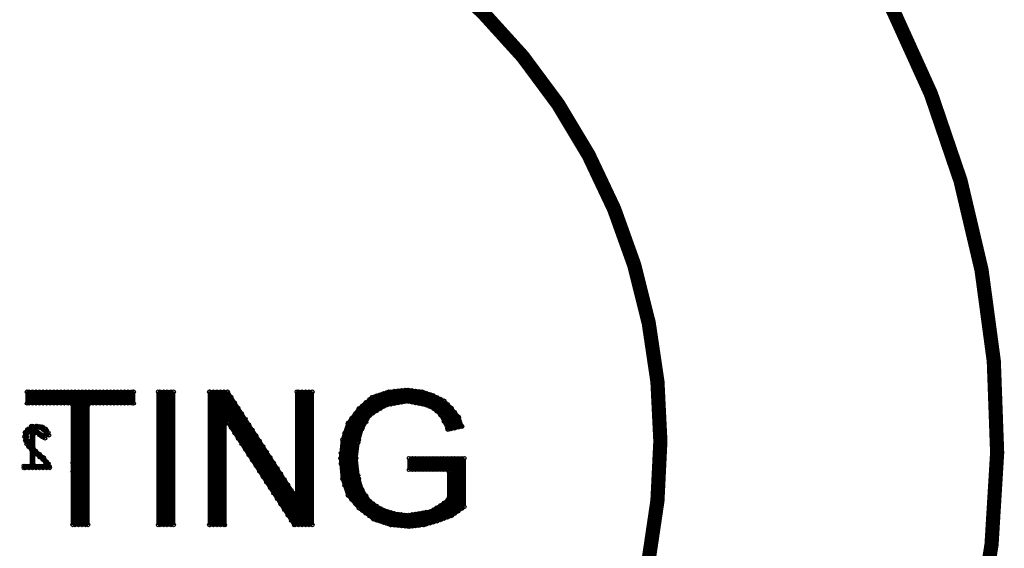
# Model space of a CAD drawing. Extents: x 97 to 162, y 100 to 201.
# Tile 4 of 23: x 112.82 to 126.7, y 139.99 to 147.44. Entities that reach past the tile are written whole.
import ezdxf

# ---------------------------------------------------------------- set-up
doc = ezdxf.new("R2010")
doc.units = 0
doc.layers.get('0').update_dxf_attribs({"linetype": 'CONTINUOUS'})
doc.layers.add('S-MASK_GBR', color=1, linetype='CONTINUOUS')
doc.layers.add('S-SILK_GBR', color=4, linetype='CONTINUOUS')

# ---------------------------------------------------------------- blocks, each defined once
blk = doc.blocks.new('ROUND_2')
blk.add_circle((0, 0), 0.025)

msp = doc.modelspace()

# ---------------------------------------------------------------- linework, layer by layer
at = {"layer": 'S-MASK_GBR', "const_width": 0.199898}
for points in [[(112.951768, 154.795474, 0.8105042), (108.231686, 129.20345)], [(118.364762, 129.20218, 0.810519), (113.644426, 154.795474)]]:
    msp.add_lwpolyline(points, format="xyb", dxfattribs=at)
msp.add_lwpolyline([(104.750108, 141.500098, 1), (121.849896, 141.500098, 1)], format="xyb", close=True, dxfattribs=at)
at = {"layer": 'S-MASK_GBR', "const_width": 0.050038}
for points in [[(118.281958, 142.22476), (118.019576, 142.198598)], [(118.149878, 142.037054), (118.149878, 142.211552)], [(118.199916, 142.046198), (118.199916, 142.216632)], [(118.249954, 142.055342), (118.249954, 142.221712)], [(118.490746, 142.198598), (118.281958, 142.22476)], [(118.299992, 142.057628), (118.299992, 142.222474)], [(118.35003, 142.047722), (118.35003, 142.216378)], [(118.400068, 142.037562), (118.400068, 142.210028)], [(114.426746, 142.19809), (112.92332, 142.19809)], [(112.92332, 142.19809), (112.92332, 142.034006)], [(112.94999, 142.034006), (112.94999, 142.19809)], [(113.000028, 142.034006), (113.000028, 142.19809)], [(113.050066, 142.034006), (113.050066, 142.19809)], [(113.100104, 142.034006), (113.100104, 142.19809)], [(113.149888, 142.034006), (113.149888, 142.19809)], [(113.199926, 142.034006), (113.199926, 142.19809)], [(113.249964, 142.034006), (113.249964, 142.19809)], [(113.300002, 142.034006), (113.300002, 142.19809)], [(113.35004, 142.034006), (113.35004, 142.19809)], [(113.400078, 142.034006), (113.400078, 142.19809)], [(113.450116, 142.034006), (113.450116, 142.19809)], [(113.4999, 142.034006), (113.4999, 142.19809)], [(113.549938, 142.032228), (113.549938, 142.19809)], [(113.599976, 140.31976), (113.599976, 142.19809)], [(113.650014, 140.31976), (113.650014, 142.19809)], [(113.700052, 140.31976), (113.700052, 142.19809)], [(113.75009, 140.31976), (113.75009, 142.19809)], [(113.799874, 142.032228), (113.799874, 142.19809)], [(113.849912, 142.034006), (113.849912, 142.19809)], [(113.89995, 142.034006), (113.89995, 142.19809)], [(113.949988, 142.034006), (113.949988, 142.19809)], [(114.000026, 142.034006), (114.000026, 142.19809)], [(114.050064, 142.034006), (114.050064, 142.19809)], [(114.100102, 142.034006), (114.100102, 142.19809)], [(114.149886, 142.034006), (114.149886, 142.19809)], [(114.199924, 142.034006), (114.199924, 142.19809)], [(114.249962, 142.034006), (114.249962, 142.19809)], [(114.3, 142.034006), (114.3, 142.19809)], [(114.350038, 142.034006), (114.350038, 142.19809)], [(114.400076, 142.034006), (114.400076, 142.19809)], [(114.426746, 142.034006), (114.426746, 142.19809)], [(114.989356, 142.19809), (114.771424, 142.19809)], [(114.771424, 142.19809), (114.771424, 140.31976)], [(114.800126, 140.31976), (114.800126, 142.19809)], [(114.84991, 140.31976), (114.84991, 142.19809)], [(114.899948, 140.31976), (114.899948, 142.19809)], [(114.949986, 140.31976), (114.949986, 142.19809)], [(114.989356, 140.31976), (114.989356, 142.19809)], [(115.750594, 142.19809), (115.494562, 142.19809)], [(115.494562, 142.19809), (115.494562, 140.31976)], [(115.499896, 140.31976), (115.499896, 142.19809)], [(115.549934, 140.31976), (115.549934, 142.19809)], [(115.599972, 140.31976), (115.599972, 142.19809)], [(115.65001, 140.31976), (115.65001, 142.19809)], [(115.700048, 140.31976), (115.700048, 142.19809)], [(115.750086, 141.762734), (115.750086, 142.19809)], [(116.680742, 140.763244), (115.750594, 142.19809)], [(115.800124, 141.690598), (115.800124, 142.122144)], [(116.944648, 142.19809), (116.726716, 142.19809)], [(116.726716, 142.19809), (116.726716, 140.776706)], [(116.750084, 140.31976), (116.750084, 142.19809)], [(116.800122, 140.31976), (116.800122, 142.19809)], [(116.849906, 140.31976), (116.849906, 142.19809)], [(116.899944, 140.31976), (116.899944, 142.19809)], [(116.944648, 140.31976), (116.944648, 142.19809)], [(117.785642, 142.12062), (117.604032, 141.964918)], [(117.750082, 141.857984), (117.750082, 142.09014)], [(118.019576, 142.198598), (117.785642, 142.12062)], [(117.80012, 141.89456), (117.80012, 142.125446)], [(117.849904, 141.925802), (117.849904, 142.14221)], [(117.899942, 141.957044), (117.899942, 142.15872)], [(117.94998, 141.988286), (117.94998, 142.175484)], [(118.000018, 142.009876), (118.000018, 142.191994)], [(118.050056, 142.01902), (118.050056, 142.201646)], [(118.100094, 142.02791), (118.100094, 142.206726)], [(118.450106, 142.027656), (118.450106, 142.203932)], [(118.647464, 142.146528), (118.490746, 142.198598)], [(118.49989, 142.01775), (118.49989, 142.19555)], [(118.549928, 142.00759), (118.549928, 142.17904)], [(118.599966, 141.984984), (118.599966, 142.162276)], [(118.803166, 142.068804), (118.647464, 142.146528)], [(118.650004, 141.960092), (118.650004, 142.145258)], [(118.700042, 141.920976), (118.700042, 142.120366)], [(118.75008, 141.871192), (118.75008, 142.09522)], [(112.92332, 142.034006), (113.541048, 142.034006)], [(113.541048, 142.034006), (113.566194, 142.00886)], [(113.566194, 142.00886), (113.566194, 140.31976)], [(113.783872, 142.00886), (113.809018, 142.034006)], [(113.783872, 140.31976), (113.783872, 142.00886)], [(113.809018, 142.034006), (114.426746, 142.034006)], [(115.849908, 141.613382), (115.849908, 142.044928)], [(115.899946, 141.53642), (115.899946, 141.967966)], [(117.604032, 141.964918), (117.447314, 141.75613)], [(117.599968, 141.520418), (117.599968, 141.959584)], [(117.650006, 141.682978), (117.650006, 142.004288)], [(117.700044, 141.770354), (117.700044, 142.047214)], [(117.759988, 141.869414), (117.974364, 142.003272)], [(117.974364, 142.003272), (117.983, 142.006828)], [(117.983, 142.006828), (118.27764, 142.060422)], [(118.27764, 142.060422), (118.287038, 142.060168)], [(118.287038, 142.060168), (118.555008, 142.006574)], [(118.555008, 142.006574), (118.561104, 142.004542)], [(118.561104, 142.004542), (118.668292, 141.950948)], [(118.668292, 141.950948), (118.674896, 141.946376)], [(118.674896, 141.946376), (118.75516, 141.865858)], [(118.800118, 141.77899), (118.800118, 142.070328)], [(118.90629, 141.965426), (118.803166, 142.068804)], [(118.849902, 141.679168), (118.849902, 142.021814)], [(118.89994, 141.671802), (118.89994, 141.971776)], [(119.009922, 141.83614), (118.90629, 141.965426)], [(115.949984, 141.459204), (115.949984, 141.89075)], [(116.000022, 141.381988), (116.000022, 141.813534)], [(117.499892, 140.67409), (117.499892, 141.826234)], [(117.54993, 140.61567), (117.54993, 141.892782)], [(117.644418, 141.673072), (117.751606, 141.860524)], [(117.751606, 141.860524), (117.759988, 141.869414)], [(118.75516, 141.865858), (118.759986, 141.859508)], [(118.759986, 141.859508), (118.858284, 141.662658)], [(118.949978, 141.682978), (118.949978, 141.910816)], [(119.000016, 141.694154), (119.000016, 141.848332)], [(119.053356, 141.705838), (119.009922, 141.83614)], [(115.712494, 141.741144), (115.758468, 141.754606)], [(115.712494, 140.31976), (115.712494, 141.741144)], [(115.758468, 141.754606), (116.688616, 140.31976)], [(116.05006, 141.304772), (116.05006, 141.736318)], [(116.100098, 141.22781), (116.100098, 141.659356)], [(117.447314, 141.75613), (117.369336, 141.521434)], [(117.450108, 140.73251), (117.450108, 141.759432)], [(117.588538, 141.480032), (117.642132, 141.667484)], [(117.642132, 141.667484), (117.644418, 141.673072)], [(118.858284, 141.662658), (119.053356, 141.705838)], [(119.050054, 141.705076), (119.050054, 141.71549)], [(116.149882, 141.150594), (116.149882, 141.58214)], [(117.369336, 141.521434), (117.34292, 141.258798)], [(117.40007, 140.87729), (117.40007, 141.61389)], [(116.19992, 141.073378), (116.19992, 141.504924)], [(116.249958, 140.996416), (116.249958, 141.427962)], [(117.560852, 141.2621), (117.587776, 141.476222)], [(117.587776, 141.476222), (117.588538, 141.480032)], [(116.299996, 140.9192), (116.299996, 141.350746)], [(116.350034, 140.841984), (116.350034, 141.27353)], [(117.34292, 141.258798), (117.369336, 140.969492)], [(117.350032, 141.181582), (117.350032, 141.329156)], [(117.560598, 141.259052), (117.560852, 141.2621)], [(117.560852, 141.256258), (117.560598, 141.259052)], [(117.587776, 141.015212), (117.560852, 141.256258)], [(119.087392, 141.26083), (118.307104, 141.26083)], [(118.307104, 141.26083), (118.307104, 141.096492)], [(118.35003, 141.096492), (118.35003, 141.26083)], [(118.400068, 141.096492), (118.400068, 141.26083)], [(118.450106, 141.096492), (118.450106, 141.26083)], [(118.49989, 141.096492), (118.49989, 141.26083)], [(118.549928, 141.096492), (118.549928, 141.26083)], [(118.599966, 141.096492), (118.599966, 141.26083)], [(118.650004, 141.096492), (118.650004, 141.26083)], [(118.700042, 141.096492), (118.700042, 141.26083)], [(118.75008, 141.096492), (118.75008, 141.26083)], [(118.800118, 141.096492), (118.800118, 141.26083)], [(118.849902, 141.09573), (118.849902, 141.26083)], [(118.89994, 140.445998), (118.89994, 141.26083)], [(118.949978, 140.47724), (118.949978, 141.26083)], [(119.000016, 140.5128), (119.000016, 141.26083)], [(119.050054, 140.548614), (119.050054, 141.26083)], [(119.087392, 140.575284), (119.087392, 141.26083)], [(116.400072, 140.764768), (116.400072, 141.196314)], [(116.45011, 140.687806), (116.45011, 141.119352)], [(116.499894, 140.61059), (116.499894, 141.042136)], [(116.549932, 140.533374), (116.549932, 140.96492)], [(117.369336, 140.969492), (117.44706, 140.735812)], [(117.588538, 141.010894), (117.587776, 141.015212)], [(117.642132, 140.823442), (117.588538, 141.010894)], [(117.599968, 140.557504), (117.599968, 140.970508)], [(118.307104, 141.096492), (118.844568, 141.096492)], [(118.844568, 141.096492), (118.869714, 141.071346)], [(118.869714, 141.071346), (118.869714, 140.696442)], [(116.59997, 140.456412), (116.59997, 140.887958)], [(117.64518, 140.816584), (117.642132, 140.823442)], [(116.650008, 140.379196), (116.650008, 140.810742)], [(116.726716, 140.776706), (116.680742, 140.763244)], [(116.700046, 140.31976), (116.700046, 140.751814)], [(117.44706, 140.735812), (117.603016, 140.553948)], [(117.752368, 140.655802), (117.64518, 140.816584)], [(117.650006, 140.518642), (117.650006, 140.809472)], [(117.700044, 140.481304), (117.700044, 140.734288)], [(118.869714, 140.696442), (118.859554, 140.676376)], [(117.603016, 140.553948), (117.811804, 140.397484)], [(117.750082, 140.443712), (117.750082, 140.659358)], [(117.759226, 140.648944), (117.752368, 140.655802)], [(117.920008, 140.541756), (117.759226, 140.648944)], [(117.80012, 140.406374), (117.80012, 140.621766)], [(117.849904, 140.384784), (117.849904, 140.588492)], [(117.899942, 140.36802), (117.899942, 140.554964)], [(118.750334, 140.594588), (118.616476, 140.514324)], [(118.700042, 140.371068), (118.700042, 140.564362)], [(118.75008, 140.38961), (118.75008, 140.594334)], [(118.75262, 140.596112), (118.750334, 140.594588)], [(118.859554, 140.676376), (118.75262, 140.596112)], [(118.800118, 140.408406), (118.800118, 140.631672)], [(118.849902, 140.427202), (118.849902, 140.669264)], [(118.913148, 140.450824), (119.087392, 140.575284)], [(117.926104, 140.538708), (117.920008, 140.541756)], [(118.086632, 140.485114), (117.926104, 140.538708)], [(117.94998, 140.351256), (117.94998, 140.530834)], [(118.000018, 140.334746), (118.000018, 140.51407)], [(118.050056, 140.318998), (118.050056, 140.49756)], [(118.091204, 140.484098), (118.086632, 140.485114)], [(118.278656, 140.457428), (118.091204, 140.484098)], [(118.100094, 140.313918), (118.100094, 140.482828)], [(118.149878, 140.308838), (118.149878, 140.475716)], [(118.199916, 140.303758), (118.199916, 140.468604)], [(118.249954, 140.298932), (118.249954, 140.461492)], [(118.286276, 140.457428), (118.278656, 140.457428)], [(118.607586, 140.511022), (118.286276, 140.457428)], [(118.299992, 140.293852), (118.299992, 140.459714)], [(118.35003, 140.29817), (118.35003, 140.468096)], [(118.400068, 140.30452), (118.400068, 140.476478)], [(118.450106, 140.310616), (118.450106, 140.48486)], [(118.49989, 140.316966), (118.49989, 140.492988)], [(118.549928, 140.328396), (118.549928, 140.50137)], [(118.599966, 140.34262), (118.599966, 140.509752)], [(118.616476, 140.514324), (118.607586, 140.511022)], [(118.650004, 140.356844), (118.650004, 140.53439)], [(118.702836, 140.372084), (118.913148, 140.450824)], [(113.566194, 140.31976), (113.783872, 140.31976)], [(114.771424, 140.31976), (114.989356, 140.31976)], [(115.494562, 140.31976), (115.712494, 140.31976)], [(116.688616, 140.31976), (116.944648, 140.31976)], [(117.811804, 140.397484), (118.046246, 140.319252)], [(118.046246, 140.319252), (118.308628, 140.29309)], [(118.308628, 140.29309), (118.518178, 140.319252)], [(118.518178, 140.319252), (118.702836, 140.372084)]]:
    msp.add_lwpolyline(points, dxfattribs=at)
at = {"layer": 'S-SILK_GBR', "const_width": 0.199898}
for points in [[(112.951768, 154.795474, 0.8105042), (108.231686, 129.20345)], [(118.364762, 129.20218, 0.810519), (113.644426, 154.795474)]]:
    msp.add_lwpolyline(points, format="xyb", dxfattribs=at)
msp.add_lwpolyline([(104.750108, 141.500098, 1), (121.849896, 141.500098, 1)], format="xyb", close=True, dxfattribs=at)
at = {"layer": 'S-SILK_GBR', "const_width": 0.050038}
for points in [[(118.281958, 142.22476), (118.019576, 142.198598)], [(118.149878, 142.037054), (118.149878, 142.211552)], [(118.199916, 142.046198), (118.199916, 142.216632)], [(118.249954, 142.055342), (118.249954, 142.221712)], [(118.490746, 142.198598), (118.281958, 142.22476)], [(118.299992, 142.057628), (118.299992, 142.222474)], [(118.35003, 142.047722), (118.35003, 142.216378)], [(118.400068, 142.037562), (118.400068, 142.210028)], [(114.426746, 142.19809), (112.92332, 142.19809)], [(112.92332, 142.19809), (112.92332, 142.034006)], [(112.94999, 142.034006), (112.94999, 142.19809)], [(113.000028, 142.034006), (113.000028, 142.19809)], [(113.050066, 142.034006), (113.050066, 142.19809)], [(113.100104, 142.034006), (113.100104, 142.19809)], [(113.149888, 142.034006), (113.149888, 142.19809)], [(113.199926, 142.034006), (113.199926, 142.19809)], [(113.249964, 142.034006), (113.249964, 142.19809)], [(113.300002, 142.034006), (113.300002, 142.19809)], [(113.35004, 142.034006), (113.35004, 142.19809)], [(113.400078, 142.034006), (113.400078, 142.19809)], [(113.450116, 142.034006), (113.450116, 142.19809)], [(113.4999, 142.034006), (113.4999, 142.19809)], [(113.549938, 142.032228), (113.549938, 142.19809)], [(113.599976, 141.194536), (113.599976, 142.19809)], [(113.650014, 141.766036), (113.650014, 142.19809)], [(113.700052, 141.766036), (113.700052, 142.19809)], [(113.75009, 141.753844), (113.75009, 142.19809)], [(113.799874, 142.032228), (113.799874, 142.19809)], [(113.849912, 142.034006), (113.849912, 142.19809)], [(113.89995, 142.034006), (113.89995, 142.19809)], [(113.949988, 142.034006), (113.949988, 142.19809)], [(114.000026, 142.034006), (114.000026, 142.19809)], [(114.050064, 142.034006), (114.050064, 142.19809)], [(114.100102, 142.034006), (114.100102, 142.19809)], [(114.149886, 142.034006), (114.149886, 142.19809)], [(114.199924, 142.034006), (114.199924, 142.19809)], [(114.249962, 142.034006), (114.249962, 142.19809)], [(114.3, 142.034006), (114.3, 142.19809)], [(114.350038, 142.034006), (114.350038, 142.19809)], [(114.400076, 142.034006), (114.400076, 142.19809)], [(114.426746, 142.034006), (114.426746, 142.19809)], [(114.989356, 142.19809), (114.771424, 142.19809)], [(114.771424, 142.19809), (114.771424, 140.31976)], [(114.800126, 140.31976), (114.800126, 142.19809)], [(114.84991, 140.31976), (114.84991, 142.19809)], [(114.899948, 140.31976), (114.899948, 142.19809)], [(114.949986, 140.31976), (114.949986, 142.19809)], [(114.989356, 140.31976), (114.989356, 142.19809)], [(115.750594, 142.19809), (115.494562, 142.19809)], [(115.494562, 142.19809), (115.494562, 140.31976)], [(115.499896, 140.31976), (115.499896, 142.19809)], [(115.549934, 140.31976), (115.549934, 142.19809)], [(115.599972, 140.31976), (115.599972, 142.19809)], [(115.65001, 140.31976), (115.65001, 142.19809)], [(115.700048, 140.31976), (115.700048, 142.19809)], [(115.750086, 141.762734), (115.750086, 142.19809)], [(116.680742, 140.763244), (115.750594, 142.19809)], [(115.800124, 141.690598), (115.800124, 142.122144)], [(116.944648, 142.19809), (116.726716, 142.19809)], [(116.726716, 142.19809), (116.726716, 140.776706)], [(116.750084, 140.31976), (116.750084, 142.19809)], [(116.800122, 140.31976), (116.800122, 142.19809)], [(116.849906, 140.31976), (116.849906, 142.19809)], [(116.899944, 140.31976), (116.899944, 142.19809)], [(116.944648, 140.31976), (116.944648, 142.19809)], [(117.785642, 142.12062), (117.604032, 141.964918)], [(117.750082, 141.857984), (117.750082, 142.09014)], [(118.019576, 142.198598), (117.785642, 142.12062)], [(117.80012, 141.89456), (117.80012, 142.125446)], [(117.849904, 141.925802), (117.849904, 142.14221)], [(117.899942, 141.957044), (117.899942, 142.15872)], [(117.94998, 141.988286), (117.94998, 142.175484)], [(118.000018, 142.009876), (118.000018, 142.191994)], [(118.050056, 142.01902), (118.050056, 142.201646)], [(118.100094, 142.02791), (118.100094, 142.206726)], [(118.450106, 142.027656), (118.450106, 142.203932)], [(118.647464, 142.146528), (118.490746, 142.198598)], [(118.49989, 142.01775), (118.49989, 142.19555)], [(118.549928, 142.00759), (118.549928, 142.17904)], [(118.599966, 141.984984), (118.599966, 142.162276)], [(118.803166, 142.068804), (118.647464, 142.146528)], [(118.650004, 141.960092), (118.650004, 142.145258)], [(118.700042, 141.920976), (118.700042, 142.120366)], [(118.75008, 141.871192), (118.75008, 142.09522)], [(112.92332, 142.034006), (113.541048, 142.034006)], [(113.541048, 142.034006), (113.566194, 142.00886)], [(113.566194, 142.00886), (113.566194, 141.194536)], [(113.783872, 142.00886), (113.809018, 142.034006)], [(113.783872, 140.31976), (113.783872, 142.00886)], [(113.809018, 142.034006), (114.426746, 142.034006)], [(115.849908, 141.613382), (115.849908, 142.044928)], [(115.899946, 141.53642), (115.899946, 141.967966)], [(117.604032, 141.964918), (117.447314, 141.75613)], [(117.599968, 141.520418), (117.599968, 141.959584)], [(117.650006, 141.682978), (117.650006, 142.004288)], [(117.700044, 141.770354), (117.700044, 142.047214)], [(117.759988, 141.869414), (117.974364, 142.003272)], [(117.974364, 142.003272), (117.983, 142.006828)], [(117.983, 142.006828), (118.27764, 142.060422)], [(118.27764, 142.060422), (118.287038, 142.060168)], [(118.287038, 142.060168), (118.555008, 142.006574)], [(118.555008, 142.006574), (118.561104, 142.004542)], [(118.561104, 142.004542), (118.668292, 141.950948)], [(118.668292, 141.950948), (118.674896, 141.946376)], [(118.674896, 141.946376), (118.75516, 141.865858)], [(118.800118, 141.77899), (118.800118, 142.070328)], [(118.90629, 141.965426), (118.803166, 142.068804)], [(118.849902, 141.679168), (118.849902, 142.021814)], [(118.89994, 141.671802), (118.89994, 141.971776)], [(119.009922, 141.83614), (118.90629, 141.965426)], [(115.949984, 141.459204), (115.949984, 141.89075)], [(116.000022, 141.381988), (116.000022, 141.813534)], [(117.499892, 140.67409), (117.499892, 141.826234)], [(117.54993, 140.61567), (117.54993, 141.892782)], [(117.644418, 141.673072), (117.751606, 141.860524)], [(117.751606, 141.860524), (117.759988, 141.869414)], [(118.75516, 141.865858), (118.759986, 141.859508)], [(118.759986, 141.859508), (118.858284, 141.662658)], [(118.949978, 141.682978), (118.949978, 141.910816)], [(119.000016, 141.694154), (119.000016, 141.848332)], [(119.053356, 141.705838), (119.009922, 141.83614)], [(112.932464, 141.667992), (112.89538, 141.623542)], [(112.985804, 141.698472), (112.932464, 141.667992)], [(112.94999, 141.640814), (112.94999, 141.678152)], [(112.963452, 141.654022), (112.985804, 141.670532)], [(113.000028, 141.715998), (112.985804, 141.715998)], [(112.985804, 141.715998), (112.985804, 141.698472)], [(112.985804, 141.670532), (112.985804, 141.426438)], [(113.007394, 141.70406), (113.000028, 141.715998)], [(113.000028, 141.123162), (113.000028, 141.715998)], [(113.060226, 141.715744), (113.007394, 141.70406)], [(113.017554, 141.686788), (113.05413, 141.694154)], [(113.019586, 141.683486), (113.017554, 141.686788)], [(113.023396, 141.67866), (113.019586, 141.683486)], [(113.0681, 141.63421), (113.023396, 141.67866)], [(113.050066, 141.693392), (113.050066, 141.713458)], [(113.05413, 141.694154), (113.06302, 141.694408)], [(113.131346, 141.70787), (113.060226, 141.715744)], [(113.06302, 141.694408), (113.116614, 141.685264)], [(113.100104, 141.688058), (113.100104, 141.711426)], [(113.116614, 141.685264), (113.127536, 141.680692)], [(113.127536, 141.680692), (113.163096, 141.654022)], [(113.184686, 141.67739), (113.131346, 141.70787)], [(113.149888, 141.663928), (113.149888, 141.697202)], [(113.223294, 141.623288), (113.184686, 141.67739)], [(113.199926, 141.600682), (113.199926, 141.6558)], [(113.6142, 141.741144), (113.639346, 141.766036)], [(113.6142, 141.194536), (113.6142, 141.741144)], [(113.639346, 141.766036), (113.7285, 141.766036)], [(113.7285, 141.766036), (113.753646, 141.741144)], [(113.753646, 141.741144), (113.753646, 141.09827)], [(115.712494, 141.741144), (115.758468, 141.754606)], [(115.712494, 140.31976), (115.712494, 141.741144)], [(115.758468, 141.754606), (116.688616, 140.31976)], [(116.05006, 141.304772), (116.05006, 141.736318)], [(116.100098, 141.22781), (116.100098, 141.659356)], [(117.447314, 141.75613), (117.369336, 141.521434)], [(117.450108, 140.73251), (117.450108, 141.759432)], [(117.588538, 141.480032), (117.642132, 141.667484)], [(117.642132, 141.667484), (117.644418, 141.673072)], [(118.858284, 141.662658), (119.053356, 141.705838)], [(119.050054, 141.705076), (119.050054, 141.71549)], [(112.89538, 141.623542), (112.88776, 141.564106)], [(112.88776, 141.564106), (112.90427, 141.498828)], [(112.899952, 141.515592), (112.899952, 141.62913)], [(112.917732, 141.562582), (112.91824, 141.567408)], [(112.91824, 141.557502), (112.917732, 141.562582)], [(112.91824, 141.567408), (112.927384, 141.612112)], [(112.927384, 141.513052), (112.91824, 141.557502)], [(112.927384, 141.612112), (112.933988, 141.624812)], [(112.933988, 141.624812), (112.960912, 141.651482)], [(112.960912, 141.651482), (112.963452, 141.654022)], [(113.01603, 141.598142), (113.056162, 141.618208)], [(113.01603, 141.39164), (113.01603, 141.598142)], [(113.050066, 141.62151), (113.050066, 141.652244)], [(113.056162, 141.618208), (113.125758, 141.565884)], [(113.07191, 141.630908), (113.0681, 141.63421)], [(113.125504, 141.595348), (113.07191, 141.630908)], [(113.100104, 141.585188), (113.100104, 141.612112)], [(113.126774, 141.594332), (113.125504, 141.595348)], [(113.125758, 141.565884), (113.176812, 141.540484)], [(113.176812, 141.565884), (113.126774, 141.594332)], [(113.149888, 141.553946), (113.149888, 141.581124)], [(113.163096, 141.654022), (113.168176, 141.648942)], [(113.168176, 141.648942), (113.1951, 141.613128)], [(113.176812, 141.540484), (113.176812, 141.565884)], [(113.1951, 141.613128), (113.199418, 141.603222)], [(113.199418, 141.603222), (113.20399, 141.58087)], [(113.20399, 141.58087), (113.2332, 141.584172)], [(113.2332, 141.584172), (113.223294, 141.623288)], [(116.149882, 141.150594), (116.149882, 141.58214)], [(117.369336, 141.521434), (117.34292, 141.258798)], [(117.40007, 140.87729), (117.40007, 141.61389)], [(112.90427, 141.498828), (112.920272, 141.458696)], [(112.920272, 141.458696), (112.944656, 141.426184)], [(112.930432, 141.504924), (112.927384, 141.513052)], [(112.957102, 141.460474), (112.930432, 141.504924)], [(112.944656, 141.426184), (112.985804, 141.376908)], [(112.94999, 141.419834), (112.94999, 141.472158)], [(112.959642, 141.456918), (112.957102, 141.460474)], [(112.985804, 141.426438), (112.959642, 141.456918)], [(112.985804, 141.376908), (112.985804, 141.153642)], [(113.095786, 141.32052), (113.01603, 141.39164)], [(116.19992, 141.073378), (116.19992, 141.504924)], [(116.249958, 140.996416), (116.249958, 141.427962)], [(117.560852, 141.2621), (117.587776, 141.476222)], [(117.587776, 141.476222), (117.588538, 141.480032)], [(113.01603, 141.153642), (113.01603, 141.34973)], [(113.01603, 141.34973), (113.057432, 141.313662)], [(113.050066, 141.320012), (113.050066, 141.361414)], [(113.057432, 141.313662), (113.110264, 141.26972)], [(113.096294, 141.320266), (113.095786, 141.32052)], [(113.157, 141.268196), (113.096294, 141.320266)], [(113.100104, 141.278102), (113.100104, 141.316964)], [(113.110264, 141.26972), (113.145316, 141.243304)], [(113.145316, 141.243304), (113.149888, 141.238732)], [(113.149888, 141.238732), (113.149888, 141.274292)], [(113.149888, 141.238732), (113.185702, 141.194282)], [(113.224564, 141.183614), (113.157, 141.268196)], [(116.299996, 140.9192), (116.299996, 141.350746)], [(116.350034, 140.841984), (116.350034, 141.27353)], [(117.34292, 141.258798), (117.369336, 140.969492)], [(117.350032, 141.181582), (117.350032, 141.329156)], [(117.560598, 141.259052), (117.560852, 141.2621)], [(117.560852, 141.256258), (117.560598, 141.259052)], [(117.587776, 141.015212), (117.560852, 141.256258)], [(119.087392, 141.26083), (118.307104, 141.26083)], [(118.307104, 141.26083), (118.307104, 141.096492)], [(118.35003, 141.096492), (118.35003, 141.26083)], [(118.400068, 141.096492), (118.400068, 141.26083)], [(118.450106, 141.096492), (118.450106, 141.26083)], [(118.49989, 141.096492), (118.49989, 141.26083)], [(118.549928, 141.096492), (118.549928, 141.26083)], [(118.599966, 141.096492), (118.599966, 141.26083)], [(118.650004, 141.096492), (118.650004, 141.26083)], [(118.700042, 141.096492), (118.700042, 141.26083)], [(118.75008, 141.096492), (118.75008, 141.26083)], [(118.800118, 141.096492), (118.800118, 141.26083)], [(118.849902, 141.09573), (118.849902, 141.26083)], [(118.89994, 140.445998), (118.89994, 141.26083)], [(118.949978, 140.47724), (118.949978, 141.26083)], [(119.000016, 140.5128), (119.000016, 141.26083)], [(119.050054, 140.548614), (119.050054, 141.26083)], [(119.087392, 140.575284), (119.087392, 141.26083)], [(112.985804, 141.153642), (112.878616, 141.153642)], [(112.878616, 141.153642), (112.878616, 141.123162)], [(112.878616, 141.123162), (113.243614, 141.123162)], [(112.899952, 141.123162), (112.899952, 141.153642)], [(112.94999, 141.123162), (112.94999, 141.153642)], [(113.166144, 141.153642), (113.01603, 141.153642)], [(113.050066, 141.123162), (113.050066, 141.153642)], [(113.100104, 141.123162), (113.100104, 141.153642)], [(113.149888, 141.123162), (113.149888, 141.153642)], [(113.185702, 141.194282), (113.166144, 141.153642)], [(113.199926, 141.123162), (113.199926, 141.214348)], [(113.240058, 141.145006), (113.224564, 141.183614)], [(113.243614, 141.123162), (113.240058, 141.145006)], [(113.566194, 141.194536), (113.6142, 141.194536)], [(116.400072, 140.764768), (116.400072, 141.196314)], [(116.45011, 140.687806), (116.45011, 141.119352)], [(113.7285, 141.073124), (113.566194, 141.073124)], [(113.566194, 141.073124), (113.566194, 140.31976)], [(113.599976, 140.31976), (113.599976, 141.073124)], [(113.650014, 140.31976), (113.650014, 141.073124)], [(113.700052, 140.31976), (113.700052, 141.073124)], [(113.753646, 141.09827), (113.7285, 141.073124)], [(113.75009, 140.31976), (113.75009, 141.085316)], [(116.499894, 140.61059), (116.499894, 141.042136)], [(116.549932, 140.533374), (116.549932, 140.96492)], [(117.369336, 140.969492), (117.44706, 140.735812)], [(117.588538, 141.010894), (117.587776, 141.015212)], [(117.642132, 140.823442), (117.588538, 141.010894)], [(117.599968, 140.557504), (117.599968, 140.970508)], [(118.307104, 141.096492), (118.844568, 141.096492)], [(118.844568, 141.096492), (118.869714, 141.071346)], [(118.869714, 141.071346), (118.869714, 140.696442)], [(116.59997, 140.456412), (116.59997, 140.887958)], [(117.64518, 140.816584), (117.642132, 140.823442)], [(116.650008, 140.379196), (116.650008, 140.810742)], [(116.726716, 140.776706), (116.680742, 140.763244)], [(116.700046, 140.31976), (116.700046, 140.751814)], [(117.44706, 140.735812), (117.603016, 140.553948)], [(117.752368, 140.655802), (117.64518, 140.816584)], [(117.650006, 140.518642), (117.650006, 140.809472)], [(117.700044, 140.481304), (117.700044, 140.734288)], [(118.869714, 140.696442), (118.859554, 140.676376)], [(117.603016, 140.553948), (117.811804, 140.397484)], [(117.750082, 140.443712), (117.750082, 140.659358)], [(117.759226, 140.648944), (117.752368, 140.655802)], [(117.920008, 140.541756), (117.759226, 140.648944)], [(117.80012, 140.406374), (117.80012, 140.621766)], [(117.849904, 140.384784), (117.849904, 140.588492)], [(117.899942, 140.36802), (117.899942, 140.554964)], [(118.750334, 140.594588), (118.616476, 140.514324)], [(118.700042, 140.371068), (118.700042, 140.564362)], [(118.75008, 140.38961), (118.75008, 140.594334)], [(118.75262, 140.596112), (118.750334, 140.594588)], [(118.859554, 140.676376), (118.75262, 140.596112)], [(118.800118, 140.408406), (118.800118, 140.631672)], [(118.849902, 140.427202), (118.849902, 140.669264)], [(118.913148, 140.450824), (119.087392, 140.575284)], [(117.926104, 140.538708), (117.920008, 140.541756)], [(118.086632, 140.485114), (117.926104, 140.538708)], [(117.94998, 140.351256), (117.94998, 140.530834)], [(118.000018, 140.334746), (118.000018, 140.51407)], [(118.050056, 140.318998), (118.050056, 140.49756)], [(118.091204, 140.484098), (118.086632, 140.485114)], [(118.278656, 140.457428), (118.091204, 140.484098)], [(118.100094, 140.313918), (118.100094, 140.482828)], [(118.149878, 140.308838), (118.149878, 140.475716)], [(118.199916, 140.303758), (118.199916, 140.468604)], [(118.249954, 140.298932), (118.249954, 140.461492)], [(118.286276, 140.457428), (118.278656, 140.457428)], [(118.607586, 140.511022), (118.286276, 140.457428)], [(118.299992, 140.293852), (118.299992, 140.459714)], [(118.35003, 140.29817), (118.35003, 140.468096)], [(118.400068, 140.30452), (118.400068, 140.476478)], [(118.450106, 140.310616), (118.450106, 140.48486)], [(118.49989, 140.316966), (118.49989, 140.492988)], [(118.549928, 140.328396), (118.549928, 140.50137)], [(118.599966, 140.34262), (118.599966, 140.509752)], [(118.616476, 140.514324), (118.607586, 140.511022)], [(118.650004, 140.356844), (118.650004, 140.53439)], [(118.702836, 140.372084), (118.913148, 140.450824)], [(113.566194, 140.31976), (113.783872, 140.31976)], [(114.771424, 140.31976), (114.989356, 140.31976)], [(115.494562, 140.31976), (115.712494, 140.31976)], [(116.688616, 140.31976), (116.944648, 140.31976)], [(117.811804, 140.397484), (118.046246, 140.319252)], [(118.046246, 140.319252), (118.308628, 140.29309)], [(118.308628, 140.29309), (118.518178, 140.319252)], [(118.518178, 140.319252), (118.702836, 140.372084)]]:
    msp.add_lwpolyline(points, dxfattribs=at)

# ---------------------------------------------------------------- block references
at = {"layer": 'S-MASK_GBR'}
for p in [(118.149878, 142.211552), (118.199916, 142.216632), (118.249954, 142.221712), (118.281958, 142.22476), (118.299992, 142.222474), (118.35003, 142.216378), (118.400068, 142.210028), (112.92332, 142.19809), (112.94999, 142.19809), (113.000028, 142.19809), (113.050066, 142.19809), (113.100104, 142.19809), (113.149888, 142.19809), (113.199926, 142.19809), (113.249964, 142.19809), (113.300002, 142.19809), (113.35004, 142.19809), (113.400078, 142.19809), (113.450116, 142.19809), (113.4999, 142.19809), (113.549938, 142.19809), (113.599976, 142.19809), (113.650014, 142.19809), (113.700052, 142.19809), (113.75009, 142.19809), (113.799874, 142.19809), (113.849912, 142.19809), (113.89995, 142.19809), (113.949988, 142.19809), (114.000026, 142.19809), (114.050064, 142.19809), (114.100102, 142.19809), (114.149886, 142.19809), (114.199924, 142.19809), (114.249962, 142.19809), (114.3, 142.19809), (114.350038, 142.19809), (114.400076, 142.19809), (114.426746, 142.19809), (114.426746, 142.19809), (114.771424, 142.19809), (114.800126, 142.19809), (114.84991, 142.19809), (114.899948, 142.19809), (114.949986, 142.19809), (114.989356, 142.19809), (114.989356, 142.19809), (115.494562, 142.19809), (115.499896, 142.19809), (115.549934, 142.19809), (115.599972, 142.19809), (115.65001, 142.19809), (115.700048, 142.19809), (115.750086, 142.19809), (115.750594, 142.19809), (115.800124, 142.122144), (116.726716, 142.19809), (116.750084, 142.19809), (116.800122, 142.19809), (116.849906, 142.19809), (116.899944, 142.19809), (116.944648, 142.19809), (116.944648, 142.19809), (117.750082, 142.09014), (117.785642, 142.12062), (117.80012, 142.125446), (117.849904, 142.14221), (117.899942, 142.15872), (117.94998, 142.175484), (118.000018, 142.191994), (118.019576, 142.198598), (118.050056, 142.201646), (118.100094, 142.206726), (118.450106, 142.203932), (118.490746, 142.198598), (118.49989, 142.19555), (118.549928, 142.17904), (118.599966, 142.162276), (118.647464, 142.146528), (118.650004, 142.145258), (118.700042, 142.120366), (118.75008, 142.09522), (112.92332, 142.034006), (112.94999, 142.034006), (113.000028, 142.034006), (113.050066, 142.034006), (113.100104, 142.034006), (113.149888, 142.034006), (113.199926, 142.034006), (113.249964, 142.034006), (113.300002, 142.034006), (113.35004, 142.034006), (113.400078, 142.034006), (113.450116, 142.034006), (113.4999, 142.034006), (113.541048, 142.034006), (113.549938, 142.032228), (113.566194, 142.00886), (113.783872, 142.00886), (113.799874, 142.032228), (113.809018, 142.034006), (113.849912, 142.034006), (113.89995, 142.034006), (113.949988, 142.034006), (114.000026, 142.034006), (114.050064, 142.034006), (114.100102, 142.034006), (114.149886, 142.034006), (114.199924, 142.034006), (114.249962, 142.034006), (114.3, 142.034006), (114.350038, 142.034006), (114.400076, 142.034006), (114.426746, 142.034006), (115.849908, 142.044928), (115.899946, 141.967966), (117.599968, 141.959584), (117.604032, 141.964918), (117.650006, 142.004288), (117.700044, 142.047214), (117.899942, 141.957044), (117.94998, 141.988286), (117.974364, 142.003272), (117.983, 142.006828), (118.000018, 142.009876), (118.050056, 142.01902), (118.100094, 142.02791), (118.149878, 142.037054), (118.199916, 142.046198), (118.249954, 142.055342), (118.27764, 142.060422), (118.287038, 142.060168), (118.299992, 142.057628), (118.35003, 142.047722), (118.400068, 142.037562), (118.450106, 142.027656), (118.49989, 142.01775), (118.549928, 142.00759), (118.555008, 142.006574), (118.561104, 142.004542), (118.599966, 141.984984), (118.650004, 141.960092), (118.668292, 141.950948), (118.674896, 141.946376), (118.674896, 141.946376), (118.800118, 142.070328), (118.803166, 142.068804), (118.849902, 142.021814), (118.89994, 141.971776), (118.90629, 141.965426), (115.949984, 141.89075), (116.000022, 141.813534), (117.499892, 141.826234), (117.54993, 141.892782), (117.750082, 141.857984), (117.751606, 141.860524), (117.759988, 141.869414), (117.80012, 141.89456), (117.849904, 141.925802), (118.700042, 141.920976), (118.75008, 141.871192), (118.75516, 141.865858), (118.759986, 141.859508), (118.949978, 141.910816), (119.000016, 141.848332), (119.009922, 141.83614), (115.712494, 141.741144), (115.750086, 141.762734), (115.758468, 141.754606), (115.800124, 141.690598), (116.05006, 141.736318), (116.100098, 141.659356), (117.447314, 141.75613), (117.450108, 141.759432), (117.642132, 141.667484), (117.644418, 141.673072), (117.650006, 141.682978), (117.700044, 141.770354), (118.800118, 141.77899), (118.849902, 141.679168), (118.858284, 141.662658), (118.89994, 141.671802), (118.949978, 141.682978), (119.000016, 141.694154), (119.050054, 141.71549), (119.050054, 141.705076), (119.053356, 141.705838), (115.849908, 141.613382), (115.899946, 141.53642), (116.149882, 141.58214), (117.369336, 141.521434), (117.40007, 141.61389), (117.599968, 141.520418), (115.949984, 141.459204), (116.000022, 141.381988), (116.19992, 141.504924), (116.249958, 141.427962), (117.587776, 141.476222), (117.588538, 141.480032), (116.05006, 141.304772), (116.299996, 141.350746), (116.350034, 141.27353), (117.34292, 141.258798), (117.350032, 141.329156), (117.560598, 141.259052), (117.560852, 141.2621), (117.560852, 141.256258), (118.307104, 141.26083), (118.35003, 141.26083), (118.400068, 141.26083), (118.450106, 141.26083), (118.49989, 141.26083), (118.549928, 141.26083), (118.599966, 141.26083), (118.650004, 141.26083), (118.700042, 141.26083), (118.75008, 141.26083), (118.800118, 141.26083), (118.849902, 141.26083), (118.89994, 141.26083), (118.949978, 141.26083), (119.000016, 141.26083), (119.050054, 141.26083), (119.087392, 141.26083), (119.087392, 141.26083), (116.100098, 141.22781), (116.149882, 141.150594), (116.400072, 141.196314), (116.45011, 141.119352), (117.350032, 141.181582), (116.19992, 141.073378), (116.249958, 140.996416), (116.499894, 141.042136), (116.549932, 140.96492), (117.369336, 140.969492), (117.587776, 141.015212), (117.588538, 141.010894), (117.599968, 140.970508), (118.307104, 141.096492), (118.35003, 141.096492), (118.400068, 141.096492), (118.450106, 141.096492), (118.49989, 141.096492), (118.549928, 141.096492), (118.599966, 141.096492), (118.650004, 141.096492), (118.700042, 141.096492), (118.75008, 141.096492), (118.800118, 141.096492), (118.844568, 141.096492), (118.849902, 141.09573), (118.869714, 141.071346), (116.299996, 140.9192), (116.350034, 140.841984), (116.59997, 140.887958), (117.40007, 140.87729), (117.642132, 140.823442), (116.400072, 140.764768), (116.45011, 140.687806), (116.650008, 140.810742), (116.680742, 140.763244), (116.700046, 140.751814), (116.726716, 140.776706), (117.44706, 140.735812), (117.450108, 140.73251), (117.64518, 140.816584), (117.650006, 140.809472), (117.700044, 140.734288), (118.869714, 140.696442), (116.499894, 140.61059), (117.499892, 140.67409), (117.54993, 140.61567), (117.599968, 140.557504), (117.603016, 140.553948), (117.750082, 140.659358), (117.752368, 140.655802), (117.759226, 140.648944), (117.80012, 140.621766), (117.849904, 140.588492), (117.899942, 140.554964), (118.700042, 140.564362), (118.75008, 140.594334), (118.750334, 140.594588), (118.75262, 140.596112), (118.800118, 140.631672), (118.849902, 140.669264), (118.859554, 140.676376), (119.050054, 140.548614), (119.087392, 140.575284), (116.549932, 140.533374), (116.59997, 140.456412), (117.650006, 140.518642), (117.700044, 140.481304), (117.750082, 140.443712), (117.80012, 140.406374), (117.920008, 140.541756), (117.926104, 140.538708), (117.94998, 140.530834), (118.000018, 140.51407), (118.050056, 140.49756), (118.086632, 140.485114), (118.091204, 140.484098), (118.100094, 140.482828), (118.149878, 140.475716), (118.199916, 140.468604), (118.249954, 140.461492), (118.278656, 140.457428), (118.286276, 140.457428), (118.299992, 140.459714), (118.35003, 140.468096), (118.400068, 140.476478), (118.450106, 140.48486), (118.49989, 140.492988), (118.549928, 140.50137), (118.599966, 140.509752), (118.607586, 140.511022), (118.616476, 140.514324), (118.650004, 140.53439), (118.800118, 140.408406), (118.849902, 140.427202), (118.89994, 140.445998), (118.913148, 140.450824), (118.949978, 140.47724), (119.000016, 140.5128), (113.566194, 140.31976), (113.599976, 140.31976), (113.650014, 140.31976), (113.700052, 140.31976), (113.75009, 140.31976), (113.783872, 140.31976), (114.771424, 140.31976), (114.800126, 140.31976), (114.84991, 140.31976), (114.899948, 140.31976), (114.949986, 140.31976), (114.989356, 140.31976), (115.494562, 140.31976), (115.499896, 140.31976), (115.549934, 140.31976), (115.599972, 140.31976), (115.65001, 140.31976), (115.700048, 140.31976), (115.712494, 140.31976), (116.650008, 140.379196), (116.688616, 140.31976), (116.700046, 140.31976), (116.750084, 140.31976), (116.800122, 140.31976), (116.849906, 140.31976), (116.899944, 140.31976), (116.944648, 140.31976), (117.811804, 140.397484), (117.849904, 140.384784), (117.899942, 140.36802), (117.94998, 140.351256), (118.000018, 140.334746), (118.046246, 140.319252), (118.050056, 140.318998), (118.100094, 140.313918), (118.149878, 140.308838), (118.199916, 140.303758), (118.249954, 140.298932), (118.299992, 140.293852), (118.308628, 140.29309), (118.35003, 140.29817), (118.400068, 140.30452), (118.450106, 140.310616), (118.49989, 140.316966), (118.518178, 140.319252), (118.549928, 140.328396), (118.599966, 140.34262), (118.650004, 140.356844), (118.700042, 140.371068), (118.702836, 140.372084), (118.75008, 140.38961)]:
    msp.add_blockref('ROUND_2', p, dxfattribs=at)
at = {"layer": 'S-SILK_GBR'}
for p in [(118.149878, 142.211552), (118.199916, 142.216632), (118.249954, 142.221712), (118.281958, 142.22476), (118.299992, 142.222474), (118.35003, 142.216378), (118.400068, 142.210028), (112.92332, 142.19809), (112.94999, 142.19809), (113.000028, 142.19809), (113.050066, 142.19809), (113.100104, 142.19809), (113.149888, 142.19809), (113.199926, 142.19809), (113.249964, 142.19809), (113.300002, 142.19809), (113.35004, 142.19809), (113.400078, 142.19809), (113.450116, 142.19809), (113.4999, 142.19809), (113.549938, 142.19809), (113.599976, 142.19809), (113.650014, 142.19809), (113.700052, 142.19809), (113.75009, 142.19809), (113.799874, 142.19809), (113.849912, 142.19809), (113.89995, 142.19809), (113.949988, 142.19809), (114.000026, 142.19809), (114.050064, 142.19809), (114.100102, 142.19809), (114.149886, 142.19809), (114.199924, 142.19809), (114.249962, 142.19809), (114.3, 142.19809), (114.350038, 142.19809), (114.400076, 142.19809), (114.426746, 142.19809), (114.426746, 142.19809), (114.771424, 142.19809), (114.800126, 142.19809), (114.84991, 142.19809), (114.899948, 142.19809), (114.949986, 142.19809), (114.989356, 142.19809), (114.989356, 142.19809), (115.494562, 142.19809), (115.499896, 142.19809), (115.549934, 142.19809), (115.599972, 142.19809), (115.65001, 142.19809), (115.700048, 142.19809), (115.750086, 142.19809), (115.750594, 142.19809), (115.800124, 142.122144), (116.726716, 142.19809), (116.750084, 142.19809), (116.800122, 142.19809), (116.849906, 142.19809), (116.899944, 142.19809), (116.944648, 142.19809), (116.944648, 142.19809), (117.750082, 142.09014), (117.785642, 142.12062), (117.80012, 142.125446), (117.849904, 142.14221), (117.899942, 142.15872), (117.94998, 142.175484), (118.000018, 142.191994), (118.019576, 142.198598), (118.050056, 142.201646), (118.100094, 142.206726), (118.450106, 142.203932), (118.490746, 142.198598), (118.49989, 142.19555), (118.549928, 142.17904), (118.599966, 142.162276), (118.647464, 142.146528), (118.650004, 142.145258), (118.700042, 142.120366), (118.75008, 142.09522), (112.92332, 142.034006), (112.94999, 142.034006), (113.000028, 142.034006), (113.050066, 142.034006), (113.100104, 142.034006), (113.149888, 142.034006), (113.199926, 142.034006), (113.249964, 142.034006), (113.300002, 142.034006), (113.35004, 142.034006), (113.400078, 142.034006), (113.450116, 142.034006), (113.4999, 142.034006), (113.541048, 142.034006), (113.549938, 142.032228), (113.566194, 142.00886), (113.783872, 142.00886), (113.799874, 142.032228), (113.809018, 142.034006), (113.849912, 142.034006), (113.89995, 142.034006), (113.949988, 142.034006), (114.000026, 142.034006), (114.050064, 142.034006), (114.100102, 142.034006), (114.149886, 142.034006), (114.199924, 142.034006), (114.249962, 142.034006), (114.3, 142.034006), (114.350038, 142.034006), (114.400076, 142.034006), (114.426746, 142.034006), (115.849908, 142.044928), (115.899946, 141.967966), (117.599968, 141.959584), (117.604032, 141.964918), (117.650006, 142.004288), (117.700044, 142.047214), (117.899942, 141.957044), (117.94998, 141.988286), (117.974364, 142.003272), (117.983, 142.006828), (118.000018, 142.009876), (118.050056, 142.01902), (118.100094, 142.02791), (118.149878, 142.037054), (118.199916, 142.046198), (118.249954, 142.055342), (118.27764, 142.060422), (118.287038, 142.060168), (118.299992, 142.057628), (118.35003, 142.047722), (118.400068, 142.037562), (118.450106, 142.027656), (118.49989, 142.01775), (118.549928, 142.00759), (118.555008, 142.006574), (118.561104, 142.004542), (118.599966, 141.984984), (118.650004, 141.960092), (118.668292, 141.950948), (118.674896, 141.946376), (118.674896, 141.946376), (118.800118, 142.070328), (118.803166, 142.068804), (118.849902, 142.021814), (118.89994, 141.971776), (118.90629, 141.965426), (115.949984, 141.89075), (116.000022, 141.813534), (117.499892, 141.826234), (117.54993, 141.892782), (117.750082, 141.857984), (117.751606, 141.860524), (117.759988, 141.869414), (117.80012, 141.89456), (117.849904, 141.925802), (118.700042, 141.920976), (118.75008, 141.871192), (118.75516, 141.865858), (118.759986, 141.859508), (118.949978, 141.910816), (119.000016, 141.848332), (119.009922, 141.83614), (112.932464, 141.667992), (112.94999, 141.678152), (112.985804, 141.715998), (112.985804, 141.698472), (112.985804, 141.670532), (112.985804, 141.670532), (113.000028, 141.715998), (113.000028, 141.715998), (113.007394, 141.70406), (113.017554, 141.686788), (113.019586, 141.683486), (113.023396, 141.67866), (113.050066, 141.713458), (113.050066, 141.693392), (113.05413, 141.694154), (113.060226, 141.715744), (113.06302, 141.694408), (113.100104, 141.711426), (113.100104, 141.688058), (113.116614, 141.685264), (113.127536, 141.680692), (113.131346, 141.70787), (113.149888, 141.697202), (113.149888, 141.663928), (113.184686, 141.67739), (113.199926, 141.6558), (113.6142, 141.741144), (113.639346, 141.766036), (113.650014, 141.766036), (113.700052, 141.766036), (113.7285, 141.766036), (113.75009, 141.753844), (113.753646, 141.741144), (115.712494, 141.741144), (115.750086, 141.762734), (115.758468, 141.754606), (115.800124, 141.690598), (116.05006, 141.736318), (116.100098, 141.659356), (117.447314, 141.75613), (117.450108, 141.759432), (117.642132, 141.667484), (117.644418, 141.673072), (117.650006, 141.682978), (117.700044, 141.770354), (118.800118, 141.77899), (118.849902, 141.679168), (118.858284, 141.662658), (118.89994, 141.671802), (118.949978, 141.682978), (119.000016, 141.694154), (119.050054, 141.71549), (119.050054, 141.705076), (119.053356, 141.705838), (112.88776, 141.564106), (112.89538, 141.623542), (112.899952, 141.62913), (112.899952, 141.515592), (112.917732, 141.562582), (112.91824, 141.567408), (112.91824, 141.557502), (112.927384, 141.612112), (112.933988, 141.624812), (112.94999, 141.640814), (112.960912, 141.651482), (112.963452, 141.654022), (113.01603, 141.598142), (113.050066, 141.652244), (113.050066, 141.62151), (113.056162, 141.618208), (113.0681, 141.63421), (113.07191, 141.630908), (113.100104, 141.612112), (113.100104, 141.585188), (113.125504, 141.595348), (113.125758, 141.565884), (113.126774, 141.594332), (113.149888, 141.581124), (113.149888, 141.553946), (113.163096, 141.654022), (113.168176, 141.648942), (113.176812, 141.565884), (113.176812, 141.540484), (113.1951, 141.613128), (113.199418, 141.603222), (113.199926, 141.600682), (113.20399, 141.58087), (113.223294, 141.623288), (113.2332, 141.584172), (115.849908, 141.613382), (115.899946, 141.53642), (116.149882, 141.58214), (117.369336, 141.521434), (117.40007, 141.61389), (117.599968, 141.520418), (112.90427, 141.498828), (112.920272, 141.458696), (112.927384, 141.513052), (112.930432, 141.504924), (112.944656, 141.426184), (112.94999, 141.472158), (112.94999, 141.419834), (112.957102, 141.460474), (112.959642, 141.456918), (112.985804, 141.426438), (112.985804, 141.376908), (113.01603, 141.39164), (115.949984, 141.459204), (116.000022, 141.381988), (116.19992, 141.504924), (116.249958, 141.427962), (117.587776, 141.476222), (117.588538, 141.480032), (113.01603, 141.34973), (113.050066, 141.361414), (113.050066, 141.320012), (113.057432, 141.313662), (113.095786, 141.32052), (113.096294, 141.320266), (113.100104, 141.316964), (113.100104, 141.278102), (113.110264, 141.26972), (113.145316, 141.243304), (113.149888, 141.274292), (113.149888, 141.238732), (113.149888, 141.238732), (113.157, 141.268196), (116.05006, 141.304772), (116.299996, 141.350746), (116.350034, 141.27353), (117.34292, 141.258798), (117.350032, 141.329156), (117.560598, 141.259052), (117.560852, 141.2621), (117.560852, 141.256258), (118.307104, 141.26083), (118.35003, 141.26083), (118.400068, 141.26083), (118.450106, 141.26083), (118.49989, 141.26083), (118.549928, 141.26083), (118.599966, 141.26083), (118.650004, 141.26083), (118.700042, 141.26083), (118.75008, 141.26083), (118.800118, 141.26083), (118.849902, 141.26083), (118.89994, 141.26083), (118.949978, 141.26083), (119.000016, 141.26083), (119.050054, 141.26083), (119.087392, 141.26083), (119.087392, 141.26083), (112.878616, 141.153642), (112.878616, 141.123162), (112.899952, 141.153642), (112.899952, 141.123162), (112.94999, 141.153642), (112.94999, 141.123162), (112.985804, 141.153642), (113.000028, 141.123162), (113.01603, 141.153642), (113.050066, 141.153642), (113.050066, 141.123162), (113.100104, 141.153642), (113.100104, 141.123162), (113.149888, 141.153642), (113.149888, 141.123162), (113.166144, 141.153642), (113.166144, 141.153642), (113.185702, 141.194282), (113.199926, 141.214348), (113.199926, 141.123162), (113.224564, 141.183614), (113.240058, 141.145006), (113.243614, 141.123162), (113.243614, 141.123162), (113.566194, 141.194536), (113.599976, 141.194536), (113.6142, 141.194536), (116.100098, 141.22781), (116.149882, 141.150594), (116.400072, 141.196314), (116.45011, 141.119352), (117.350032, 141.181582), (113.566194, 141.073124), (113.599976, 141.073124), (113.650014, 141.073124), (113.700052, 141.073124), (113.7285, 141.073124), (113.75009, 141.085316), (113.753646, 141.09827), (116.19992, 141.073378), (116.249958, 140.996416), (116.499894, 141.042136), (116.549932, 140.96492), (117.369336, 140.969492), (117.587776, 141.015212), (117.588538, 141.010894), (117.599968, 140.970508), (118.307104, 141.096492), (118.35003, 141.096492), (118.400068, 141.096492), (118.450106, 141.096492), (118.49989, 141.096492), (118.549928, 141.096492), (118.599966, 141.096492), (118.650004, 141.096492), (118.700042, 141.096492), (118.75008, 141.096492), (118.800118, 141.096492), (118.844568, 141.096492), (118.849902, 141.09573), (118.869714, 141.071346), (116.299996, 140.9192), (116.350034, 140.841984), (116.59997, 140.887958), (117.40007, 140.87729), (117.642132, 140.823442), (116.400072, 140.764768), (116.45011, 140.687806), (116.650008, 140.810742), (116.680742, 140.763244), (116.700046, 140.751814), (116.726716, 140.776706), (117.44706, 140.735812), (117.450108, 140.73251), (117.64518, 140.816584), (117.650006, 140.809472), (117.700044, 140.734288), (118.869714, 140.696442), (116.499894, 140.61059), (117.499892, 140.67409), (117.54993, 140.61567), (117.599968, 140.557504), (117.603016, 140.553948), (117.750082, 140.659358), (117.752368, 140.655802), (117.759226, 140.648944), (117.80012, 140.621766), (117.849904, 140.588492), (117.899942, 140.554964), (118.700042, 140.564362), (118.75008, 140.594334), (118.750334, 140.594588), (118.75262, 140.596112), (118.800118, 140.631672), (118.849902, 140.669264), (118.859554, 140.676376), (119.050054, 140.548614), (119.087392, 140.575284), (116.549932, 140.533374), (116.59997, 140.456412), (117.650006, 140.518642), (117.700044, 140.481304), (117.750082, 140.443712), (117.80012, 140.406374), (117.920008, 140.541756), (117.926104, 140.538708), (117.94998, 140.530834), (118.000018, 140.51407), (118.050056, 140.49756), (118.086632, 140.485114), (118.091204, 140.484098), (118.100094, 140.482828), (118.149878, 140.475716), (118.199916, 140.468604), (118.249954, 140.461492), (118.278656, 140.457428), (118.286276, 140.457428), (118.299992, 140.459714), (118.35003, 140.468096), (118.400068, 140.476478), (118.450106, 140.48486), (118.49989, 140.492988), (118.549928, 140.50137), (118.599966, 140.509752), (118.607586, 140.511022), (118.616476, 140.514324), (118.650004, 140.53439), (118.800118, 140.408406), (118.849902, 140.427202), (118.89994, 140.445998), (118.913148, 140.450824), (118.949978, 140.47724), (119.000016, 140.5128), (113.566194, 140.31976), (113.599976, 140.31976), (113.650014, 140.31976), (113.700052, 140.31976), (113.75009, 140.31976), (113.783872, 140.31976), (114.771424, 140.31976), (114.800126, 140.31976), (114.84991, 140.31976), (114.899948, 140.31976), (114.949986, 140.31976), (114.989356, 140.31976), (115.494562, 140.31976), (115.499896, 140.31976), (115.549934, 140.31976), (115.599972, 140.31976), (115.65001, 140.31976), (115.700048, 140.31976), (115.712494, 140.31976), (116.650008, 140.379196), (116.688616, 140.31976), (116.700046, 140.31976), (116.750084, 140.31976), (116.800122, 140.31976), (116.849906, 140.31976), (116.899944, 140.31976), (116.944648, 140.31976), (117.811804, 140.397484), (117.849904, 140.384784), (117.899942, 140.36802), (117.94998, 140.351256), (118.000018, 140.334746), (118.046246, 140.319252), (118.050056, 140.318998), (118.100094, 140.313918), (118.149878, 140.308838), (118.199916, 140.303758), (118.249954, 140.298932), (118.299992, 140.293852), (118.308628, 140.29309), (118.35003, 140.29817), (118.400068, 140.30452), (118.450106, 140.310616), (118.49989, 140.316966), (118.518178, 140.319252), (118.549928, 140.328396), (118.599966, 140.34262), (118.650004, 140.356844), (118.700042, 140.371068), (118.702836, 140.372084), (118.75008, 140.38961)]:
    msp.add_blockref('ROUND_2', p, dxfattribs=at)

doc.saveas('drawing.dxf')
